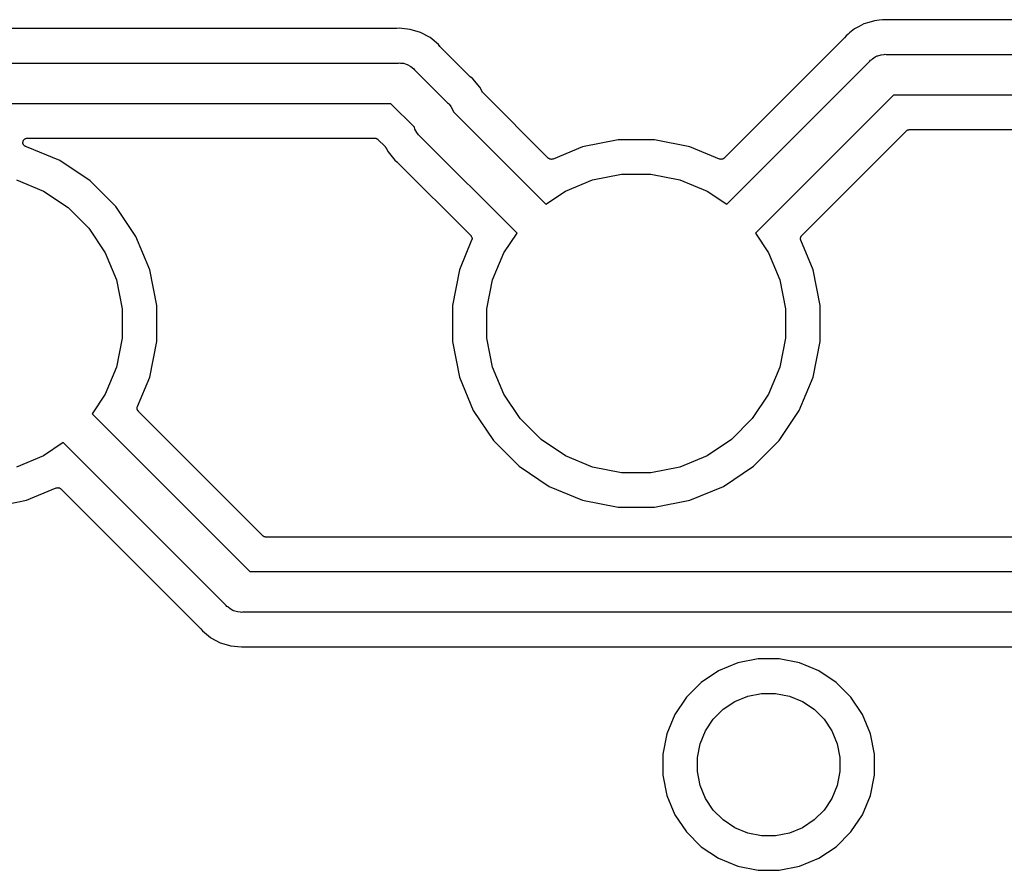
# Model space of a CAD drawing. Extents: x 1 to 139, y -76 to -1.
# Tile 49 of 51: x 107 to 121, y -34 to -21. Entities that reach past the tile are written whole.
import ezdxf

# ---------------------------------------------------------------- set-up
doc = ezdxf.new("R2010")
doc.units = 0
doc.header["$MEASUREMENT"] = 0
doc.layers.add('BLACK', color=7, linetype='CONTINUOUS')

msp = doc.modelspace()

# ---------------------------------------------------------------- linework, layer by layer
at = {"layer": 'BLACK', "linetype": 'CONTINUOUS'}
for p, q in [((119.434, -21.4539), (119.364, -21.4749)), ((119.517, -21.4287), (119.434, -21.4539)), ((119.434, -21.4539), (119.434, -21.4539)), ((119.434, -21.4539), (119.434, -21.4539)), ((119.587, -21.4217), (119.517, -21.4287)), ((119.638, -21.4167), (119.587, -21.4217)), ((119.587, -21.4217), (119.587, -21.4217)), ((119.675, -21.4131), (119.638, -21.4167)), ((119.638, -21.4167), (119.638, -21.4167)), ((119.712, -21.4167), (119.675, -21.4131)), ((119.714, -21.4167), (119.712, -21.4167)), ((119.717, -21.417), (119.714, -21.4167)), ((119.718, -21.417), (119.717, -21.417)), ((129.73, -21.417), (119.718, -21.417)), ((112.479, -21.544), (105.393, -21.544)), ((112.482, -21.5437), (112.479, -21.544)), ((112.485, -21.5438), (112.482, -21.5437)), ((112.522, -21.5401), (112.485, -21.5437)), ((112.485, -21.5437), (112.485, -21.5438)), ((112.559, -21.5437), (112.522, -21.5401)), ((112.68, -21.5557), (112.559, -21.5437)), ((112.833, -21.6019), (112.68, -21.5557)), ((112.973, -21.6769), (112.833, -21.6019)), ((119.224, -21.5499), (119.153, -21.6081)), ((119.295, -21.5119), (119.224, -21.5499)), ((119.364, -21.4749), (119.295, -21.5118)), ((119.295, -21.5118), (119.295, -21.5119)), ((113.096, -21.7779), (112.973, -21.6769)), ((119.073, -21.6839), (117.304, -23.4527)), ((119.075, -21.6819), (119.073, -21.6839)), ((119.077, -21.68), (119.075, -21.6819)), ((119.078, -21.6793), (119.077, -21.68)), ((119.101, -21.6509), (119.078, -21.6793)), ((119.129, -21.6276), (119.101, -21.6509)), ((119.153, -21.6081), (119.129, -21.6275)), ((119.129, -21.6275), (119.129, -21.6276)), ((119.153, -21.6081), (119.153, -21.6081)), ((113.119, -21.8063), (113.096, -21.7779)), ((113.121, -21.8082), (113.119, -21.8063)), ((113.123, -21.8103), (113.121, -21.8082)), ((113.124, -21.8109), (113.123, -21.8103)), ((113.571, -22.2584), (113.124, -21.8109)), ((117.342, -24.1339), (119.452, -22.0233)), ((119.452, -22.0233), (119.462, -22.0118)), ((119.462, -22.0118), (119.473, -22.0024)), ((119.473, -22.0024), (119.488, -21.9906)), ((119.473, -22.0024), (119.473, -22.0024)), ((119.488, -21.9906), (119.508, -21.9744)), ((119.508, -21.9743), (119.529, -21.963)), ((119.508, -21.9744), (119.508, -21.9743)), ((119.508, -21.9744), (119.508, -21.9744)), ((119.529, -21.963), (119.56, -21.9465)), ((119.56, -21.9465), (119.566, -21.9446)), ((119.56, -21.9465), (119.56, -21.9465)), ((119.56, -21.9465), (119.56, -21.9465)), ((119.566, -21.9446), (119.616, -21.9293)), ((119.616, -21.9293), (119.66, -21.925)), ((119.66, -21.925), (119.675, -21.9235)), ((119.66, -21.925), (119.66, -21.925)), ((119.675, -21.9235), (119.69, -21.925)), ((119.69, -21.925), (135.875, -21.925)), ((92.8927, -22.052), (112.507, -22.052)), ((112.507, -22.052), (112.522, -22.0505)), ((112.522, -22.0505), (112.537, -22.052)), ((112.537, -22.052), (112.537, -22.052)), ((112.537, -22.052), (112.581, -22.0563)), ((112.581, -22.0563), (112.637, -22.0735)), ((112.637, -22.0735), (112.689, -22.1014)), ((112.689, -22.1014), (112.735, -22.1388)), ((112.735, -22.1388), (112.745, -22.1503)), ((112.745, -22.1503), (113.232, -22.6375)), ((113.573, -22.2601), (113.571, -22.2584)), ((113.575, -22.262), (113.573, -22.2601)), ((113.576, -22.2626), (113.575, -22.262)), ((113.604, -22.2859), (113.576, -22.2626)), ((113.705, -22.4089), (113.604, -22.2859)), ((113.739, -22.4725), (113.705, -22.4089)), ((113.741, -22.4748), (113.739, -22.4725)), ((113.742, -22.4772), (113.741, -22.4748)), ((113.744, -22.4799), (113.742, -22.4772)), ((113.746, -22.4828), (113.744, -22.4799)), ((113.748, -22.4847), (113.746, -22.4828)), ((113.75, -22.4869), (113.748, -22.4847)), ((113.75, -22.4875), (113.75, -22.4869)), ((114.715, -23.4527), (113.75, -22.4875)), ((119.799, -22.525), (117.766, -24.5581)), ((135.766, -22.525), (119.799, -22.525)), ((112.398, -22.652), (93.0023, -22.652)), ((112.743, -22.9972), (112.398, -22.652)), ((113.232, -22.6375), (113.243, -22.6468)), ((113.243, -22.6468), (113.253, -22.6583)), ((113.253, -22.6583), (113.281, -22.6925)), ((113.281, -22.6925), (113.281, -22.6925)), ((113.281, -22.6925), (113.309, -22.7446)), ((113.309, -22.7446), (113.317, -22.7728)), ((113.317, -22.7728), (114.678, -24.134)), ((112.751, -23.0254), (112.743, -22.9972)), ((112.779, -23.0775), (112.751, -23.0254)), ((118.447, -24.5953), (119.991, -23.0516)), ((119.991, -23.0514), (119.992, -23.051)), ((119.991, -23.0515), (119.991, -23.0514)), ((119.991, -23.0514), (119.991, -23.0514)), ((119.991, -23.0516), (119.991, -23.0515)), ((119.992, -23.051), (119.996, -23.0473)), ((119.996, -23.0473), (120.001, -23.0436)), ((120.001, -23.0432), (120.007, -23.0405)), ((120.001, -23.0435), (120.001, -23.0432)), ((120.001, -23.0436), (120.001, -23.0435)), ((120.007, -23.0405), (120.012, -23.0378)), ((120.012, -23.0375), (120.018, -23.0359)), ((120.012, -23.0377), (120.012, -23.0375)), ((120.012, -23.0378), (120.012, -23.0377)), ((120.018, -23.0359), (120.024, -23.0342)), ((120.024, -23.0341), (120.03, -23.0336)), ((120.024, -23.0342), (120.024, -23.0341)), ((120.024, -23.0342), (120.024, -23.0342)), ((120.03, -23.0336), (120.036, -23.033)), ((120.036, -23.033), (135.529, -23.033)), ((106.98, -23.2049), (106.982, -23.1989)), ((106.982, -23.1988), (106.985, -23.1935)), ((106.982, -23.1989), (106.982, -23.1988)), ((106.982, -23.1989), (106.982, -23.1989)), ((106.985, -23.1935), (106.988, -23.188)), ((106.988, -23.1879), (106.992, -23.1834)), ((106.988, -23.188), (106.988, -23.1879)), ((106.988, -23.188), (106.988, -23.188)), ((106.992, -23.1834), (106.996, -23.1784)), ((106.996, -23.1784), (107.002, -23.174)), ((106.996, -23.1784), (106.996, -23.1784)), ((106.996, -23.1784), (106.996, -23.1784)), ((107.002, -23.174), (107.006, -23.1706)), ((107.006, -23.1706), (107.011, -23.1677)), ((107.006, -23.1706), (107.006, -23.1706)), ((107.006, -23.1706), (107.006, -23.1706)), ((107.011, -23.1677), (107.017, -23.1648)), ((107.017, -23.1648), (107.022, -23.1632)), ((107.017, -23.1648), (107.017, -23.1648)), ((107.017, -23.1648), (107.017, -23.1648)), ((107.022, -23.1632), (107.029, -23.1612)), ((107.029, -23.1612), (107.035, -23.1606)), ((107.029, -23.1612), (107.029, -23.1612)), ((107.029, -23.1612), (107.029, -23.1612)), ((107.035, -23.1606), (107.041, -23.16)), ((107.041, -23.16), (112.161, -23.16)), ((112.161, -23.16), (112.161, -23.16)), ((112.161, -23.16), (112.161, -23.16)), ((112.161, -23.16), (112.161, -23.16)), ((112.161, -23.16), (112.162, -23.16)), ((112.162, -23.16), (112.168, -23.1607)), ((112.168, -23.1607), (112.174, -23.1613)), ((112.174, -23.1613), (112.174, -23.1614)), ((112.174, -23.1614), (112.174, -23.1614)), ((112.174, -23.1614), (112.18, -23.1632)), ((112.18, -23.1632), (112.185, -23.1649)), ((112.185, -23.1649), (112.186, -23.165)), ((112.186, -23.165), (112.186, -23.1651)), ((112.186, -23.1651), (112.191, -23.1679)), ((112.191, -23.1679), (112.196, -23.1707)), ((112.196, -23.1707), (112.197, -23.1709)), ((112.197, -23.1709), (112.197, -23.1711)), ((112.197, -23.1711), (112.201, -23.1749)), ((112.201, -23.1749), (112.206, -23.1786)), ((112.206, -23.1786), (112.31, -23.2825)), ((112.805, -23.1082), (112.779, -23.0775)), ((112.779, -23.0775), (112.779, -23.0775)), ((112.817, -23.1232), (112.805, -23.1082)), ((112.828, -23.1325), (112.817, -23.1232)), ((114.254, -24.5582), (112.828, -23.1325)), ((115.743, -23.182), (115.22, -23.2861)), ((116.277, -23.182), (115.743, -23.182)), ((116.8, -23.2861), (116.277, -23.182)), ((106.977, -23.223), (106.978, -23.217)), ((106.977, -23.2231), (106.977, -23.223)), ((106.977, -23.223), (106.977, -23.223)), ((106.978, -23.2287), (106.977, -23.2231)), ((106.978, -23.217), (106.979, -23.2107)), ((106.978, -23.2353), (106.978, -23.2287)), ((106.978, -23.2354), (106.978, -23.2353)), ((106.98, -23.2412), (106.978, -23.2354)), ((106.978, -23.2354), (106.978, -23.2354)), ((106.979, -23.2107), (106.98, -23.2049)), ((106.979, -23.2107), (106.979, -23.2107)), ((106.979, -23.2107), (106.979, -23.2107)), ((106.982, -23.2472), (106.98, -23.2412)), ((106.982, -23.2473), (106.982, -23.2472)), ((106.985, -23.2531), (106.982, -23.2473)), ((106.982, -23.2473), (106.982, -23.2473)), ((106.988, -23.2582), (106.985, -23.2531)), ((106.988, -23.2583), (106.988, -23.2582)), ((106.988, -23.2582), (106.988, -23.2582)), ((106.992, -23.2631), (106.988, -23.2583)), ((106.995, -23.2679), (106.992, -23.2631)), ((107, -23.2721), (106.995, -23.2679)), ((106.995, -23.2679), (106.995, -23.2679)), ((106.995, -23.2679), (106.995, -23.2679)), ((107.005, -23.2759), (107, -23.2721)), ((107.011, -23.279), (107.005, -23.2759)), ((107.005, -23.2759), (107.005, -23.2759)), ((107.005, -23.2759), (107.005, -23.2759)), ((107.016, -23.2818), (107.011, -23.279)), ((107.016, -23.2819), (107.016, -23.2818)), ((107.021, -23.2836), (107.016, -23.2819)), ((107.016, -23.2819), (107.016, -23.2819)), ((107.028, -23.2856), (107.021, -23.2836)), ((107.028, -23.2858), (107.028, -23.2856)), ((107.03, -23.2861), (107.028, -23.2858)), ((107.523, -23.4902), (107.03, -23.2861)), ((112.31, -23.2825), (112.31, -23.2831)), ((112.31, -23.2831), (112.312, -23.2853)), ((112.312, -23.2853), (112.314, -23.2872)), ((112.314, -23.2872), (112.316, -23.2901)), ((112.316, -23.2901), (112.318, -23.2928)), ((112.318, -23.2928), (112.319, -23.2952)), ((112.319, -23.2952), (112.321, -23.2975)), ((112.321, -23.2975), (112.355, -23.3611)), ((115.22, -23.2861), (114.785, -23.4665)), ((117.235, -23.4664), (116.8, -23.2861)), ((107.966, -23.7866), (107.523, -23.4902)), ((112.355, -23.3611), (112.456, -23.4841)), ((112.456, -23.4841), (112.484, -23.5074)), ((114.72, -23.4565), (114.715, -23.4527)), ((114.725, -23.4603), (114.72, -23.4565)), ((114.725, -23.4604), (114.725, -23.4603)), ((114.725, -23.4606), (114.725, -23.4604)), ((114.73, -23.4634), (114.725, -23.4606)), ((114.735, -23.4662), (114.73, -23.4634)), ((114.736, -23.4663), (114.735, -23.4662)), ((114.736, -23.4664), (114.736, -23.4663)), ((114.742, -23.4682), (114.736, -23.4664)), ((114.747, -23.4699), (114.742, -23.4682)), ((114.747, -23.47), (114.747, -23.4699)), ((114.748, -23.47), (114.747, -23.47)), ((114.754, -23.4706), (114.748, -23.47)), ((114.76, -23.4713), (114.754, -23.4706)), ((114.766, -23.4707), (114.76, -23.4713)), ((114.76, -23.4713), (114.76, -23.4713)), ((114.76, -23.4713), (114.76, -23.4713)), ((114.772, -23.4702), (114.766, -23.4707)), ((114.778, -23.4684), (114.772, -23.4701)), ((114.772, -23.4701), (114.772, -23.4702)), ((114.772, -23.4702), (114.772, -23.4702)), ((114.784, -23.4668), (114.778, -23.4684)), ((114.785, -23.4665), (114.784, -23.4666)), ((114.784, -23.4666), (114.784, -23.4666)), ((114.784, -23.4666), (114.784, -23.4666)), ((114.784, -23.4666), (114.784, -23.4668)), ((117.241, -23.4681), (117.235, -23.4664)), ((117.247, -23.4699), (117.241, -23.4681)), ((117.247, -23.47), (117.247, -23.4699)), ((117.247, -23.4699), (117.247, -23.4699)), ((117.253, -23.4706), (117.247, -23.47)), ((117.259, -23.4712), (117.253, -23.4706)), ((117.265, -23.4707), (117.259, -23.4713)), ((117.259, -23.4713), (117.259, -23.4712)), ((117.259, -23.4712), (117.259, -23.4712)), ((117.271, -23.4702), (117.265, -23.4707)), ((117.272, -23.4701), (117.271, -23.4702)), ((117.277, -23.4684), (117.272, -23.4701)), ((117.272, -23.4701), (117.272, -23.4701)), ((117.283, -23.4667), (117.277, -23.4684)), ((117.284, -23.4665), (117.283, -23.4666)), ((117.283, -23.4666), (117.283, -23.4667)), ((117.289, -23.4637), (117.284, -23.4665)), ((117.294, -23.461), (117.289, -23.4637)), ((117.295, -23.4607), (117.294, -23.4608)), ((117.294, -23.4608), (117.294, -23.461)), ((117.299, -23.457), (117.295, -23.4607)), ((117.304, -23.4533), (117.299, -23.457)), ((117.304, -23.4527), (117.304, -23.4529)), ((117.304, -23.4529), (117.304, -23.4529)), ((117.304, -23.4529), (117.304, -23.4529)), ((117.304, -23.4529), (117.304, -23.4533)), ((112.484, -23.5074), (112.485, -23.508)), ((112.485, -23.508), (112.487, -23.5099)), ((112.487, -23.5099), (112.489, -23.5116)), ((112.489, -23.5116), (113.573, -24.5954)), ((106.882, -23.7745), (107.282, -23.9404)), ((114.968, -23.9404), (115.368, -23.7745)), ((115.368, -23.7745), (115.793, -23.69)), ((115.793, -23.69), (116.227, -23.69)), ((116.227, -23.69), (116.652, -23.7745)), ((116.652, -23.7745), (117.052, -23.9404)), ((108.343, -24.1638), (107.966, -23.7866)), ((107.282, -23.9404), (107.642, -24.1811)), ((114.678, -24.134), (114.968, -23.9404)), ((117.052, -23.9404), (117.342, -24.1339)), ((107.642, -24.1811), (107.949, -24.4876)), ((108.64, -24.6073), (108.343, -24.1638)), ((107.949, -24.4876), (108.19, -24.8479)), ((108.844, -25.1001), (108.64, -24.6073)), ((113.573, -24.5954), (113.573, -24.5956)), ((113.573, -24.5956), (113.573, -24.5956)), ((113.573, -24.5956), (113.573, -24.5956)), ((113.573, -24.5956), (113.573, -24.596)), ((113.573, -24.596), (113.577, -24.6006)), ((113.577, -24.6006), (113.581, -24.6052)), ((113.581, -24.6052), (113.581, -24.6055)), ((113.581, -24.6055), (113.581, -24.6057)), ((113.581, -24.6057), (113.584, -24.6109)), ((113.584, -24.6109), (113.587, -24.6162)), ((113.587, -24.6162), (113.587, -24.6165)), ((113.587, -24.6165), (113.587, -24.6167)), ((113.587, -24.6167), (113.588, -24.6224)), ((113.588, -24.6224), (113.59, -24.6281)), ((113.59, -24.6281), (113.59, -24.6283)), ((113.59, -24.6283), (113.59, -24.6286)), ((113.59, -24.6286), (113.591, -24.6346)), ((113.591, -24.6469), (113.59, -24.6527)), ((113.591, -24.6346), (113.591, -24.6404)), ((113.591, -24.6404), (113.591, -24.6407)), ((113.591, -24.6407), (113.591, -24.641)), ((113.591, -24.641), (113.591, -24.6469)), ((114.06, -24.8479), (114.254, -24.5582)), ((117.766, -24.5581), (117.96, -24.8479)), ((118.429, -24.6335), (118.43, -24.6276)), ((118.429, -24.6394), (118.429, -24.6335)), ((118.429, -24.6397), (118.429, -24.6394)), ((118.429, -24.6399), (118.429, -24.6397)), ((118.429, -24.6459), (118.429, -24.6399)), ((118.43, -24.6517), (118.429, -24.6459)), ((118.43, -24.6271), (118.432, -24.6214)), ((118.43, -24.6274), (118.43, -24.6271)), ((118.43, -24.6276), (118.43, -24.6274)), ((118.43, -24.652), (118.43, -24.6517)), ((118.432, -24.6214), (118.434, -24.6158)), ((118.434, -24.6153), (118.437, -24.6101)), ((118.434, -24.6155), (118.434, -24.6153)), ((118.434, -24.6158), (118.434, -24.6155)), ((118.437, -24.6101), (118.439, -24.6048)), ((118.439, -24.6048), (118.44, -24.6046)), ((118.44, -24.6044), (118.444, -24.5998)), ((118.44, -24.6046), (118.44, -24.6044)), ((118.444, -24.5998), (118.447, -24.5953)), ((113.586, -24.6646), (113.406, -25.1001)), ((113.588, -24.659), (113.586, -24.6646)), ((113.59, -24.6533), (113.588, -24.659)), ((113.59, -24.6527), (113.59, -24.653)), ((113.59, -24.653), (113.59, -24.6533)), ((118.43, -24.6523), (118.43, -24.652)), ((118.432, -24.6579), (118.43, -24.6523)), ((118.433, -24.6636), (118.432, -24.6579)), ((118.433, -24.6642), (118.433, -24.6636)), ((118.433, -24.6645), (118.433, -24.6642)), ((118.433, -24.6642), (118.433, -24.6642)), ((118.433, -24.6642), (118.433, -24.6642)), ((118.614, -25.1001), (118.433, -24.6645)), ((108.19, -24.8479), (108.355, -25.2483)), ((113.895, -25.2483), (114.06, -24.8479)), ((117.96, -24.8479), (118.125, -25.2483)), ((108.948, -25.6233), (108.844, -25.1001)), ((113.406, -25.1001), (113.302, -25.6233)), ((118.718, -25.6233), (118.614, -25.1001)), ((108.355, -25.2483), (108.44, -25.6733)), ((113.81, -25.6733), (113.895, -25.2483)), ((118.125, -25.2483), (118.21, -25.6733)), ((108.948, -26.1567), (108.948, -25.6233)), ((113.302, -25.6233), (113.302, -26.1567)), ((118.718, -26.1567), (118.718, -25.6233)), ((108.44, -25.6733), (108.44, -26.1067)), ((113.81, -26.1067), (113.81, -25.6733)), ((118.21, -25.6733), (118.21, -26.1067)), ((108.44, -26.1067), (108.355, -26.5317)), ((108.844, -26.6799), (108.948, -26.1567)), ((113.302, -26.1567), (113.406, -26.6799)), ((113.895, -26.5317), (113.81, -26.1067)), ((118.21, -26.1067), (118.125, -26.5317)), ((118.614, -26.6799), (118.718, -26.1567)), ((108.355, -26.5317), (108.19, -26.9321)), ((114.06, -26.9321), (113.895, -26.5317)), ((118.125, -26.5317), (117.96, -26.9321)), ((108.664, -27.1154), (108.844, -26.6799)), ((113.406, -26.6799), (113.61, -27.1727)), ((118.41, -27.1727), (118.614, -26.6799)), ((108.19, -26.9321), (107.996, -27.2218)), ((114.301, -27.2924), (114.06, -26.9321)), ((117.96, -26.9321), (117.719, -27.2924)), ((108.662, -27.1211), (108.664, -27.1154)), ((107.996, -27.2218), (110.319, -29.545)), ((108.659, -27.1331), (108.66, -27.1273)), ((108.659, -27.139), (108.659, -27.1331)), ((108.659, -27.1393), (108.659, -27.139)), ((108.659, -27.1396), (108.659, -27.1393)), ((108.659, -27.1455), (108.659, -27.1396)), ((108.66, -27.1514), (108.659, -27.1455)), ((108.66, -27.1267), (108.662, -27.1211)), ((108.66, -27.127), (108.66, -27.1267)), ((108.66, -27.1273), (108.66, -27.127)), ((108.66, -27.1517), (108.66, -27.1514)), ((108.66, -27.1519), (108.66, -27.1517)), ((108.662, -27.1575), (108.66, -27.1519)), ((108.663, -27.1633), (108.662, -27.1575)), ((108.663, -27.1635), (108.663, -27.1633)), ((108.663, -27.1638), (108.663, -27.1635)), ((108.666, -27.1691), (108.663, -27.1638)), ((108.669, -27.1743), (108.666, -27.1691)), ((108.669, -27.1745), (108.669, -27.1743)), ((108.669, -27.1748), (108.669, -27.1745)), ((108.673, -27.1793), (108.669, -27.1748)), ((108.677, -27.184), (108.673, -27.1793)), ((108.677, -27.1844), (108.677, -27.184)), ((108.677, -27.1846), (108.677, -27.1844)), ((108.677, -27.1844), (108.677, -27.1844)), ((108.677, -27.1844), (108.677, -27.1844)), ((110.511, -29.0184), (108.677, -27.1846)), ((113.61, -27.1727), (113.907, -27.6163)), ((118.113, -27.6162), (118.41, -27.1727)), ((114.608, -27.5989), (114.301, -27.2924)), ((117.719, -27.2924), (117.412, -27.5989)), ((107.572, -27.646), (107.282, -27.8396)), ((109.972, -30.0467), (107.572, -27.646)), ((113.907, -27.6163), (114.284, -27.9934)), ((114.968, -27.8396), (114.608, -27.5989)), ((117.412, -27.5989), (117.052, -27.8396)), ((117.736, -27.9934), (118.113, -27.6162)), ((107.282, -27.8396), (106.882, -28.0055)), ((115.368, -28.0055), (114.968, -27.8396)), ((117.052, -27.8396), (116.652, -28.0055)), ((114.284, -27.9934), (114.727, -28.2898)), ((115.793, -28.09), (115.368, -28.0055)), ((116.227, -28.09), (115.793, -28.09)), ((116.652, -28.0055), (116.227, -28.09)), ((117.293, -28.2898), (117.736, -27.9934)), ((107.03, -28.4939), (107.465, -28.3135)), ((107.465, -28.3135), (107.466, -28.3134)), ((107.466, -28.3132), (107.472, -28.3116)), ((107.466, -28.3134), (107.466, -28.3132)), ((107.466, -28.3134), (107.466, -28.3134)), ((107.466, -28.3134), (107.466, -28.3134)), ((107.472, -28.3116), (107.478, -28.3099)), ((107.478, -28.3098), (107.484, -28.3093)), ((107.478, -28.3099), (107.478, -28.3098)), ((107.478, -28.3098), (107.478, -28.3098)), ((107.484, -28.3093), (107.49, -28.3087)), ((107.49, -28.3087), (107.49, -28.3087)), ((107.49, -28.3087), (107.49, -28.3087)), ((107.49, -28.3087), (107.496, -28.3094)), ((107.496, -28.3094), (107.502, -28.31)), ((107.502, -28.31), (107.503, -28.31)), ((107.503, -28.31), (107.503, -28.3101)), ((107.503, -28.3101), (107.509, -28.3119)), ((107.509, -28.3119), (107.514, -28.3136)), ((107.514, -28.3136), (107.514, -28.3137)), ((107.514, -28.3137), (107.515, -28.3138)), ((107.515, -28.3138), (107.52, -28.3166)), ((107.52, -28.3166), (107.525, -28.3194)), ((107.525, -28.3194), (107.525, -28.3196)), ((107.525, -28.3196), (107.525, -28.3197)), ((107.525, -28.3197), (107.53, -28.3236)), ((107.53, -28.3236), (107.535, -28.3273)), ((107.535, -28.3273), (109.593, -30.3861)), ((114.727, -28.2898), (115.22, -28.4939)), ((116.8, -28.4939), (117.293, -28.2898)), ((106.507, -28.598), (107.03, -28.4939)), ((115.22, -28.4939), (115.743, -28.598)), ((116.277, -28.598), (116.8, -28.4939)), ((115.743, -28.598), (116.277, -28.598)), ((110.516, -29.0221), (110.511, -29.0184)), ((110.52, -29.0259), (110.516, -29.0221)), ((110.52, -29.0261), (110.52, -29.0259)), ((110.521, -29.0263), (110.52, -29.0261)), ((110.526, -29.0291), (110.521, -29.0263)), ((110.531, -29.0319), (110.526, -29.0291)), ((110.531, -29.032), (110.531, -29.0319)), ((110.532, -29.0321), (110.531, -29.032)), ((110.537, -29.0338), (110.532, -29.0321)), ((110.543, -29.0356), (110.537, -29.0338)), ((110.543, -29.0357), (110.543, -29.0356)), ((110.543, -29.0356), (110.543, -29.0356)), ((110.549, -29.0363), (110.543, -29.0357)), ((110.555, -29.037), (110.549, -29.0363)), ((110.556, -29.037), (110.555, -29.037)), ((123.745, -29.037), (110.556, -29.037)), ((110.556, -29.037), (110.556, -29.037)), ((110.556, -29.037), (110.556, -29.037)), ((110.556, -29.037), (110.556, -29.037)), ((110.319, -29.545), (128.831, -29.545)), ((109.982, -30.0582), (109.972, -30.0467)), ((109.993, -30.0675), (109.982, -30.0582)), ((110.028, -30.0956), (109.993, -30.0675)), ((109.993, -30.0675), (109.993, -30.0675)), ((110.071, -30.1191), (110.028, -30.0956)), ((110.08, -30.1235), (110.071, -30.1191)), ((110.136, -30.1407), (110.08, -30.1235)), ((110.18, -30.145), (110.136, -30.1407)), ((110.195, -30.1465), (110.18, -30.145)), ((110.18, -30.145), (110.18, -30.145)), ((110.21, -30.145), (110.195, -30.1465)), ((128.94, -30.145), (110.21, -30.145)), ((109.593, -30.3861), (109.594, -30.3867)), ((109.594, -30.3867), (109.596, -30.3888)), ((109.596, -30.3888), (109.598, -30.3907)), ((109.598, -30.3907), (109.621, -30.4191)), ((109.621, -30.4191), (109.74, -30.5167)), ((109.74, -30.5167), (109.74, -30.5167)), ((109.74, -30.5167), (109.744, -30.5201)), ((109.744, -30.5201), (109.884, -30.5951)), ((109.884, -30.5951), (110.037, -30.6413)), ((110.037, -30.6413), (110.195, -30.6569)), ((110.195, -30.6569), (110.232, -30.6533)), ((110.232, -30.6533), (110.232, -30.6532)), ((110.232, -30.6532), (110.235, -30.6533)), ((110.235, -30.6533), (110.238, -30.653)), ((110.238, -30.653), (128.912, -30.653)), ((117.807, -30.832), (117.506, -30.8919)), ((118.113, -30.832), (117.807, -30.832)), ((118.414, -30.8919), (118.113, -30.832)), ((117.222, -31.0093), (116.967, -31.1798)), ((117.506, -30.8919), (117.222, -31.0093)), ((118.698, -31.0093), (118.414, -30.8919)), ((118.953, -31.1798), (118.698, -31.0093)), ((116.967, -31.1798), (116.75, -31.3968)), ((119.17, -31.3968), (118.953, -31.1798)), ((116.75, -31.3968), (116.579, -31.652)), ((117.291, -31.5744), (117.463, -31.4595)), ((117.463, -31.4595), (117.654, -31.3803)), ((117.654, -31.3803), (117.857, -31.34)), ((117.857, -31.34), (118.063, -31.34)), ((118.063, -31.34), (118.266, -31.3803)), ((118.266, -31.3803), (118.457, -31.4595)), ((118.457, -31.4595), (118.629, -31.5744)), ((119.341, -31.652), (119.17, -31.3968)), ((117.144, -31.7207), (117.291, -31.5744)), ((118.629, -31.5744), (118.776, -31.7207)), ((116.579, -31.652), (116.462, -31.9355)), ((117.03, -31.8926), (117.144, -31.7207)), ((118.776, -31.7207), (118.89, -31.8926)), ((119.458, -31.9355), (119.341, -31.652)), ((116.95, -32.0837), (117.03, -31.8926)), ((118.89, -31.8926), (118.97, -32.0837)), ((116.462, -31.9355), (116.402, -32.2366)), ((119.518, -32.2366), (119.458, -31.9355)), ((116.91, -32.2866), (116.95, -32.0837)), ((118.97, -32.0837), (119.01, -32.2866)), ((116.402, -32.2366), (116.402, -32.5434)), ((116.91, -32.4934), (116.91, -32.2866)), ((119.01, -32.2866), (119.01, -32.4934)), ((119.518, -32.5434), (119.518, -32.2366)), ((116.402, -32.5434), (116.462, -32.8445)), ((116.95, -32.6963), (116.91, -32.4934)), ((119.01, -32.4934), (118.97, -32.6963)), ((119.458, -32.8445), (119.518, -32.5434)), ((117.03, -32.8874), (116.95, -32.6963)), ((118.97, -32.6963), (118.89, -32.8874)), ((116.462, -32.8445), (116.579, -33.128)), ((117.144, -33.0593), (117.03, -32.8874)), ((118.89, -32.8874), (118.776, -33.0593)), ((119.341, -33.128), (119.458, -32.8445)), ((117.291, -33.2056), (117.144, -33.0593)), ((118.776, -33.0593), (118.629, -33.2056)), ((116.579, -33.128), (116.75, -33.3832)), ((117.463, -33.3205), (117.291, -33.2056)), ((118.629, -33.2056), (118.457, -33.3205)), ((119.17, -33.3832), (119.341, -33.128)), ((117.654, -33.3997), (117.463, -33.3205)), ((118.457, -33.3205), (118.266, -33.3997)), ((116.75, -33.3832), (116.967, -33.6002)), ((117.857, -33.44), (117.654, -33.3997)), ((118.063, -33.44), (117.857, -33.44)), ((118.266, -33.3997), (118.063, -33.44)), ((118.953, -33.6002), (119.17, -33.3832)), ((116.967, -33.6002), (117.222, -33.7707)), ((118.698, -33.7707), (118.953, -33.6002)), ((117.222, -33.7707), (117.506, -33.8881)), ((118.414, -33.8881), (118.698, -33.7707)), ((117.506, -33.8881), (117.807, -33.948)), ((118.113, -33.948), (118.414, -33.8881)), ((117.807, -33.948), (118.113, -33.948))]:
    msp.add_line(p, q, dxfattribs=at)

doc.saveas('drawing.dxf')
